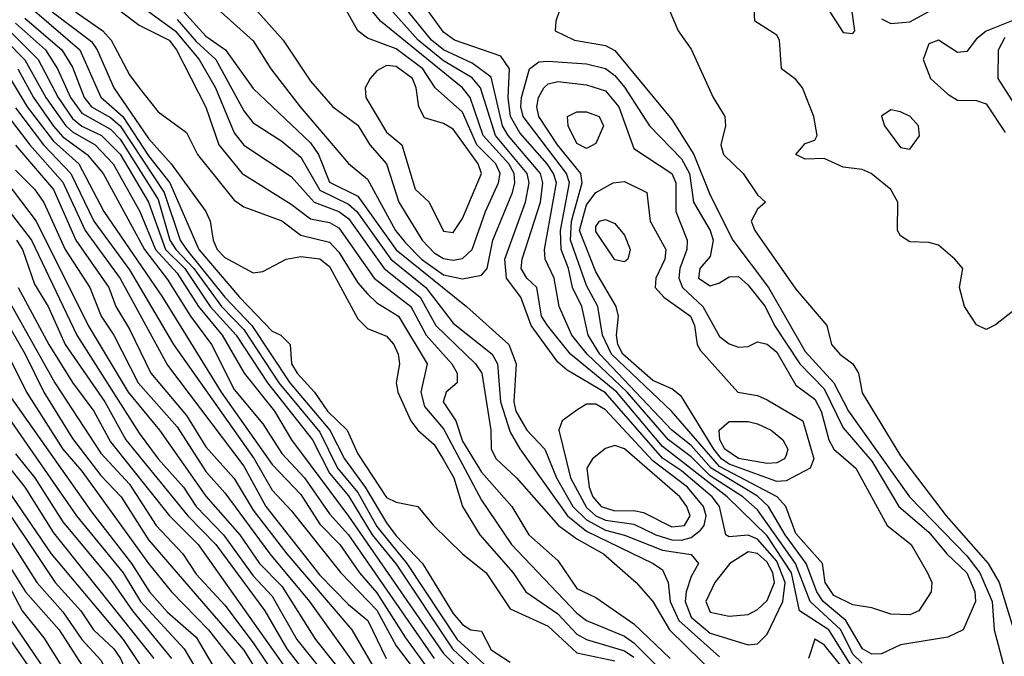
# Model space of a CAD drawing. Header units: metres. Extents: x -51132 to -49532, y -231222 to -229437.
# Tile 23 of 256: x -50770 to -50719, y -231180 to -231147. Entities that reach past the tile are written whole.
import ezdxf

# ---------------------------------------------------------------- set-up
doc = ezdxf.new("R2010")
doc.units = ezdxf.units.M
for name, color, linetype in [('CONTOUR_HALF', 8, 'Continuous'), ('CONTOUR_INDEX', 1, 'Continuous'), ('CONTOUR_INTER', 3, 'Continuous')]:
    doc.layers.add(name, color=color, linetype=linetype)

msp = doc.modelspace()

# ---------------------------------------------------------------- linework, layer by layer
at = {"layer": 'CONTOUR_HALF'}
for points, elevation in [([(-50741.67, -231145.259), (-50742.176, -231146.759), (-50742.221, -231147.259), (-50741.208, -231147.759), (-50739.58, -231148.025), (-50739.08, -231148.29), (-50736.08, -231151.927), (-50734.927, -231153.759), (-50734.08, -231155.896), (-50732.887, -231158.259), (-50731.014, -231160.759), (-50729.08, -231164.113), (-50727.584, -231165.759), (-50726.808, -231167.259), (-50723.601, -231171.759), (-50720.58, -231174.856), (-50719.904, -231175.759), (-50719.266, -231177.259), (-50719.147, -231178.759), (-50718.58, -231180.926)], 19.5), ([(-50762.08, -231145.867), (-50760.58, -231147.534), (-50759.534, -231148.259), (-50758.08, -231150.296), (-50755.08, -231153.149), (-50754.654, -231153.759), (-50754.08, -231155.211), (-50752.58, -231155.947), (-50750.58, -231158.782), (-50746.873, -231161.759), (-50744.646, -231163.759), (-50744.26, -231164.759), (-50744.381, -231166.759), (-50744.276, -231167.259), (-50743.7, -231168.259), (-50742.757, -231169.259), (-50742.148, -231170.759), (-50741.289, -231172.259), (-50740.58, -231172.976), (-50739.58, -231173.513), (-50738.58, -231173.768), (-50736.58, -231174.56), (-50735.08, -231174.789), (-50734.693, -231175.259), (-50735.08, -231175.941), (-50735.339, -231176.759), (-50735.386, -231177.259), (-50735.08, -231178.081), (-50734.08, -231178.926), (-50732.08, -231179.54), (-50731.58, -231179.479), (-50731.08, -231178.973), (-50730.26, -231177.259), (-50730.141, -231176.259), (-50730.58, -231175.146), (-50731.58, -231173.985), (-50732.08, -231173.77), (-50733.08, -231173.86), (-50733.243, -231173.759), (-50733.582, -231172.259), (-50733.97, -231171.759), (-50735.58, -231170.387), (-50736.58, -231169.722), (-50739.58, -231166.286), (-50741.58, -231165.107), (-50742.08, -231164.675), (-50743.474, -231162.759), (-50744.023, -231161.259), (-50744.776, -231160.259), (-50744.855, -231159.259), (-50743.779, -231156.259), (-50743.587, -231155.259), (-50743.682, -231154.759), (-50745.359, -231152.759), (-50746.136, -231150.259), (-50746.58, -231149.723), (-50748.08, -231148.837), (-50749.423, -231147.759), (-50750.74, -231146.259)], 18.5), ([(-50757.832, -231146.259), (-50756.51, -231147.759), (-50755.08, -231149.904), (-50753.899, -231151.259), (-50752.58, -231152.213), (-50751.953, -231153.259), (-50751.084, -231154.259), (-50750.429, -231156.259), (-50749.198, -231158.259), (-50748.58, -231158.929), (-50748.08, -231159.228), (-50747.58, -231159.316), (-50747.08, -231159.234), (-50746.57, -231158.759), (-50745.873, -231156.759), (-50745.19, -231155.259), (-50745.115, -231154.759), (-50745.333, -231154.259), (-50746.328, -231153.259), (-50747.08, -231151.54), (-50748.53, -231150.259), (-50749.178, -231149.259), (-50750.58, -231148.211), (-50752.08, -231147.652), (-50752.58, -231147.254), (-50753.418, -231145.759)], 17.5), ([(-50726.08, -231180.509), (-50726.58, -231180.025), (-50727.216, -231178.759), (-50728.821, -231177.259), (-50729.591, -231175.259), (-50731.58, -231172.451), (-50732.364, -231171.759), (-50734.08, -231170.656), (-50735.08, -231169.655), (-50736.269, -231168.759), (-50738.431, -231166.259), (-50740.543, -231164.259), (-50741.347, -231163.259), (-50742.007, -231161.759), (-50742.265, -231160.259), (-50742.749, -231159.259), (-50742.774, -231158.759), (-50742.155, -231155.259), (-50742.303, -231154.759), (-50742.643, -231154.259), (-50744.08, -231152.615), (-50744.563, -231151.759), (-50744.688, -231150.759), (-50744.621, -231149.259), (-50745.08, -231148.587), (-50747.503, -231147.759), (-50748.08, -231147.337), (-50749.23, -231145.759)], 19.5), ([(-50769.58, -231146.212), (-50767.185, -231148.259), (-50766.08, -231150.751), (-50764.935, -231151.759), (-50763.58, -231153.828), (-50762.466, -231155.259), (-50760.942, -231158.759), (-50758.808, -231161.259), (-50757.08, -231163.056), (-50756.625, -231163.259), (-50756.138, -231163.759), (-50756.064, -231164.759), (-50755.766, -231165.259), (-50754.86, -231166.259), (-50754.176, -231167.259), (-50753.147, -231168.259), (-50752.58, -231169.503), (-50751.08, -231171.803), (-50750.58, -231172.048), (-50749.439, -231172.259), (-50748.614, -231173.259), (-50747.091, -231174.759), (-50745.844, -231175.759), (-50744.58, -231177.64), (-50742.58, -231178.552), (-50741.08, -231179.969), (-50739.08, -231180.389)], 21.5), ([(-50767.417, -231146.259), (-50765.99, -231147.259), (-50765.554, -231147.759), (-50764.58, -231149.57), (-50764.08, -231150.258), (-50763.08, -231151.519), (-50761.58, -231152.604), (-50761.011, -231153.759), (-50759.08, -231156.161), (-50758.58, -231156.506), (-50756.58, -231157.248), (-50755.58, -231158.007), (-50754.08, -231158.37), (-50753.58, -231158.898), (-50752.58, -231160.509), (-50752.08, -231161.086), (-50751.58, -231161.559), (-50750.456, -231162.259), (-50748.945, -231164.759), (-50749.275, -231166.259), (-50749.08, -231167.015), (-50748.08, -231168.186), (-50746.08, -231171.929), (-50744.512, -231174.259), (-50741.08, -231177.876), (-50740.58, -231178.269), (-50738.58, -231179.09), (-50738.08, -231179.435), (-50735.08, -231182.466)], 20.5), ([(-50763.58, -231146.236), (-50762.181, -231147.259), (-50760.925, -231148.759), (-50760.068, -231150.259), (-50759.08, -231152.615), (-50758.58, -231153.262), (-50756.08, -231154.911), (-50754.88, -231156.259), (-50753.58, -231156.755), (-50753.08, -231157.125), (-50751.207, -231159.759), (-50749.319, -231161.259), (-50748.493, -231162.759), (-50746.408, -231164.759), (-50746.071, -231165.259), (-50745.597, -231168.259), (-50745.572, -231169.259), (-50745.319, -231169.759), (-50744.252, -231170.759), (-50742.048, -231173.259), (-50741.08, -231173.976), (-50739.672, -231174.759), (-50737.961, -231176.259), (-50737.08, -231177.259), (-50736.209, -231178.759), (-50733.657, -231181.259)], 19.5), ([(-50770.58, -231146.855), (-50769, -231148.259), (-50768.372, -231149.259), (-50767.685, -231150.759), (-50767.08, -231151.591), (-50765.58, -231152.43), (-50765.08, -231152.95), (-50763.08, -231156.131), (-50762.459, -231158.259), (-50762.151, -231158.759), (-50761.205, -231159.759), (-50759.753, -231161.759), (-50758.58, -231162.968), (-50756.73, -231165.759), (-50754.58, -231168.365), (-50753.65, -231170.259), (-50752.58, -231171.523), (-50751.58, -231173.314), (-50750.009, -231175.259), (-50747.374, -231179.259), (-50745.177, -231181.259)], 22.5), ([(-50772.37, -231147.259), (-50769.965, -231151.259), (-50768.58, -231153.064), (-50767.243, -231154.259), (-50765.923, -231156.759), (-50762.846, -231161.259), (-50759.759, -231166.259), (-50757.08, -231170.054), (-50755.58, -231171.636), (-50754.58, -231173.196), (-50753.528, -231174.259), (-50752.497, -231175.759), (-50751.58, -231176.813), (-50750.08, -231179.174), (-50747.58, -231182.622)], 24.5), ([(-50771.104, -231147.759), (-50770.08, -231148.791), (-50768.981, -231150.759), (-50767.922, -231152.259), (-50767.58, -231152.577), (-50766.383, -231153.259), (-50765.436, -231154.259), (-50764.048, -231156.759), (-50763.212, -231158.759), (-50762.08, -231159.996), (-50760.96, -231161.759), (-50759.711, -231163.259), (-50758.556, -231165.259), (-50756.959, -231167.259), (-50756.075, -231168.759), (-50753.08, -231172.769), (-50748.08, -231179.988), (-50745.58, -231182.473)], 23.5), ([(-50742.806, -231150.259), (-50742.58, -231150.04), (-50742.08, -231149.926), (-50740.58, -231150.096), (-50739.58, -231150.416), (-50738.871, -231151.259), (-50738.08, -231153.452), (-50736.08, -231154.763), (-50735.872, -231155.259), (-50735.873, -231156.759), (-50735.288, -231158.259), (-50735.306, -231158.759), (-50735.665, -231159.759), (-50735.717, -231160.259), (-50735.527, -231160.759), (-50734.464, -231161.759), (-50733.58, -231163.337), (-50733.08, -231163.708), (-50732.58, -231163.882), (-50732.08, -231163.857), (-50731.58, -231163.616), (-50731.08, -231163.726), (-50730.58, -231164.149), (-50729.58, -231165.889), (-50728.58, -231166.631), (-50728.242, -231167.259), (-50727.84, -231168.759), (-50727.58, -231169.248), (-50726.421, -231170.259), (-50724.766, -231173.259), (-50723.507, -231174.259), (-50722.654, -231175.759), (-50722.431, -231176.259), (-50722.469, -231176.759), (-50723.108, -231177.759), (-50723.58, -231177.956), (-50724.58, -231177.929), (-50725.58, -231177.594), (-50726.58, -231177.43), (-50727.58, -231176.954), (-50728.039, -231176.259), (-50728.166, -231175.259), (-50729.58, -231173.69), (-50730.099, -231172.259), (-50730.56, -231171.759), (-50733.58, -231170.161), (-50736.104, -231167.259), (-50739.263, -231164.259), (-50739.73, -231163.259), (-50739.971, -231161.759), (-50740.58, -231160.64), (-50741.412, -231158.259), (-50741.365, -231157.259), (-50740.802, -231155.259), (-50740.87, -231154.759), (-50742.088, -231153.259), (-50743.077, -231151.759), (-50743.179, -231151.259), (-50743.094, -231150.759), (-50742.806, -231150.259)], 20.5), ([(-50770.958, -231151.759), (-50769.822, -231153.259), (-50768.08, -231155.215), (-50766.918, -231157.759), (-50765.08, -231160.275), (-50762.58, -231164.839), (-50758.58, -231170.148), (-50757.419, -231172.259), (-50754.58, -231175.883), (-50753.08, -231177.42), (-50752.061, -231178.259), (-50751.093, -231180.259)], 25.5), ([(-50770.58, -231154.593), (-50769.58, -231155.583), (-50769.08, -231156.287), (-50767.962, -231158.759), (-50766.66, -231160.759), (-50766.072, -231162.259), (-50765.402, -231163.259), (-50764.133, -231165.759), (-50762.08, -231168.071), (-50760.58, -231170.422), (-50759.58, -231171.546), (-50757.217, -231174.759), (-50755.123, -231177.259), (-50752.273, -231181.259)], 26.5), ([(-50771.08, -231156.518), (-50769.738, -231158.259), (-50767.345, -231163.259), (-50764.08, -231168.411), (-50763.08, -231169.761), (-50761.74, -231171.259), (-50761.08, -231172.259), (-50759.64, -231173.759), (-50758.08, -231175.92), (-50757.08, -231176.973), (-50755.783, -231179.259), (-50753.4, -231182.259)], 27.5), ([(-50739.891, -231157.259), (-50739.58, -231157.182), (-50739.08, -231157.386), (-50738.58, -231157.996), (-50738.271, -231158.759), (-50738.392, -231159.259), (-50738.58, -231159.399), (-50739.08, -231159.307), (-50740.08, -231157.808), (-50740.08, -231157.543), (-50739.891, -231157.259)], 21.5), ([(-50772.949, -231159.259), (-50770.071, -231164.259), (-50769.077, -231166.259), (-50767.58, -231168.691), (-50766.08, -231170.634), (-50765.022, -231171.759), (-50763.58, -231174.023), (-50758.58, -231179.824), (-50757.372, -231181.759)], 29.5), ([(-50770.427, -231160.759), (-50768.818, -231163.759), (-50767.58, -231165.749), (-50766.463, -231167.259), (-50765.58, -231168.866), (-50762.482, -231172.759), (-50760.976, -231174.259), (-50754.614, -231183.259)], 28.5), ([(-50771.003, -231166.259), (-50766.58, -231172.551), (-50764.484, -231175.259), (-50763.533, -231176.759), (-50762.58, -231177.823), (-50761.08, -231179.132), (-50760.08, -231180.834)], 30.5), ([(-50733.593, -231168.259), (-50733.08, -231167.805), (-50732.08, -231167.793), (-50731.58, -231167.915), (-50730.869, -231168.259), (-50730.257, -231168.759), (-50729.994, -231169.259), (-50730.08, -231169.576), (-50730.164, -231169.759), (-50730.58, -231169.968), (-50731.08, -231170.011), (-50732.58, -231169.742), (-50733.297, -231169.259), (-50733.563, -231168.759), (-50733.593, -231168.259)], 21.5), ([(-50772.58, -231169.081), (-50768.704, -231174.759), (-50764.91, -231179.259), (-50763.248, -231181.759), (-50760.824, -231184.759), (-50760.08, -231186.387), (-50756.571, -231192.259), (-50754.634, -231197.259), (-50753.166, -231199.759), (-50751.493, -231203.259), (-50751.245, -231204.259), (-50751.189, -231207.259), (-50751.335, -231209.259), (-50752.49, -231214.259), (-50752.562, -231219.259), (-50752.159, -231221.759)], 32.5), ([(-50739.58, -231169.21), (-50740.263, -231169.759), (-50740.55, -231170.259), (-50740.424, -231171.259), (-50740.236, -231171.759), (-50739.802, -231172.259), (-50739.08, -231172.489), (-50738.08, -231172.47), (-50737.58, -231172.581), (-50736.08, -231173.33), (-50735.429, -231173.259), (-50735.122, -231172.759), (-50735.304, -231172.259), (-50735.671, -231171.759), (-50738.58, -231169.242), (-50739.08, -231169.065), (-50739.58, -231169.21)], 17.5), ([(-50770.58, -231169.492), (-50769.558, -231170.759), (-50768.08, -231173.071), (-50765.58, -231176.087), (-50764.417, -231177.759), (-50762.381, -231180.259)], 31.5), ([(-50772.58, -231171.334), (-50769.457, -231176.259), (-50768.08, -231177.8), (-50767.079, -231179.259), (-50766.08, -231180.339), (-50765.08, -231182.328), (-50763.08, -231184.688), (-50760.828, -231188.259), (-50759.381, -231190.259), (-50758.62, -231192.259), (-50757.45, -231194.259), (-50756.274, -231197.759), (-50754.454, -231201.259), (-50753.144, -231204.759), (-50752.922, -231207.759), (-50753.376, -231210.759), (-50753.654, -231213.759), (-50753.56, -231216.259), (-50753.865, -231219.259), (-50753.614, -231221.759)], 33.5), ([(-50771.273, -231175.759), (-50770.227, -231177.759), (-50769.08, -231179.176), (-50767.58, -231181.565), (-50766.58, -231182.705), (-50765.653, -231184.259), (-50763.81, -231186.759), (-50762.932, -231188.259), (-50761.47, -231190.259), (-50760.312, -231192.759), (-50759.08, -231194.572), (-50758.327, -231197.259), (-50757.08, -231199.456), (-50756.08, -231202.702), (-50755.311, -231204.259), (-50755.122, -231205.759), (-50754.704, -231207.259), (-50754.645, -231211.259), (-50754.857, -231213.759), (-50754.597, -231215.759), (-50755.172, -231218.759), (-50754.604, -231221.759)], 34.5), ([(-50771.566, -231178.259), (-50766.046, -231186.259), (-50764.245, -231189.259), (-50762.586, -231191.259), (-50761.562, -231193.259), (-50760.616, -231194.759), (-50760.012, -231197.259), (-50759.151, -231198.759), (-50757.674, -231202.259), (-50756.907, -231204.759), (-50756.172, -231207.759), (-50755.996, -231210.259), (-50756.161, -231211.259), (-50757.08, -231213.038), (-50757.58, -231213.669), (-50758.58, -231213.943), (-50758.824, -231214.759), (-50758.907, -231216.259), (-50758.689, -231219.759), (-50758.58, -231220.257), (-50757.709, -231221.259), (-50757.533, -231221.759)], 35.5), ([(-50726.58, -231181.421), (-50728.08, -231179.546), (-50728.58, -231179.246), (-50728.907, -231180.259)], 18.5)]:
    msp.add_lwpolyline(points, dxfattribs=dict(at, elevation=elevation))
at = {"layer": 'CONTOUR_INDEX'}
for points, elevation in [([(-50765.08, -231146.21), (-50764.08, -231146.965), (-50762.504, -231147.759), (-50762.109, -231148.259), (-50760.58, -231151.276), (-50759.89, -231153.259), (-50758.664, -231154.759), (-50756.08, -231156.372), (-50755.08, -231157.143), (-50754.08, -231157.331), (-50753.58, -231157.609), (-50751.732, -231160.259), (-50749.796, -231161.759), (-50749.002, -231163.259), (-50747.655, -231164.759), (-50747.361, -231165.259), (-50747.361, -231165.759), (-50747.941, -231166.259), (-50748.1, -231166.759), (-50747.443, -231167.759), (-50747.08, -231168.834), (-50746.08, -231170.465), (-50744.495, -231172.259), (-50743.606, -231173.759), (-50742.08, -231175.098), (-50741.08, -231176.578), (-50740.08, -231177.048), (-50738.08, -231178.44), (-50736.179, -231180.259)], 20), ([(-50743.571, -231149.259), (-50743.08, -231148.886), (-50742.58, -231148.847), (-50740.58, -231148.996), (-50739.58, -231149.236), (-50739.08, -231149.608), (-50738.58, -231150.219), (-50737.27, -231152.259), (-50735.58, -231153.994), (-50735.166, -231154.759), (-50734.953, -231156.259), (-50734.076, -231157.759), (-50733.922, -231158.259), (-50734.08, -231159.129), (-50734.611, -231159.759), (-50734.684, -231160.259), (-50734.08, -231160.662), (-50733.58, -231160.516), (-50733.08, -231160.191), (-50732.58, -231160.172), (-50732.08, -231160.638), (-50731.188, -231161.759), (-50730.69, -231162.759), (-50729.371, -231164.759), (-50728.08, -231166.09), (-50727.08, -231168.137), (-50725.58, -231169.891), (-50724.163, -231172.259), (-50722.58, -231173.61), (-50721.644, -231174.759), (-50720.582, -231175.759), (-50720.165, -231176.759), (-50720.13, -231177.259), (-50720.779, -231178.759), (-50721.58, -231179.143), (-50724.08, -231179.54), (-50725.08, -231180.02), (-50725.58, -231180.029), (-50726.079, -231179.759), (-50726.939, -231178.259), (-50728.13, -231177.259), (-50728.476, -231176.759), (-50729.029, -231175.259), (-50730.126, -231173.759), (-50731.007, -231172.259), (-50731.58, -231171.722), (-50734.022, -231170.259), (-50735.08, -231169.055), (-50736.089, -231168.259), (-50739.865, -231164.259), (-50740.482, -231163.259), (-50740.817, -231161.759), (-50741.309, -231160.759), (-50741.511, -231159.759), (-50741.9, -231158.759), (-50741.94, -231157.759), (-50741.467, -231155.259), (-50741.616, -231154.759), (-50743.902, -231151.759), (-50744.023, -231151.259), (-50743.978, -231150.759), (-50743.571, -231149.259)], 20), ([(-50770.58, -231151.314), (-50769.105, -231153.259), (-50767.661, -231154.759), (-50766.449, -231157.259), (-50764.58, -231159.819), (-50762.272, -231163.759), (-50758.038, -231169.759), (-50757.08, -231171.408), (-50756.08, -231172.483), (-50753.483, -231175.759), (-50751.58, -231177.719), (-50750.58, -231179.588), (-50749.679, -231180.759)], 25), ([(-50771.58, -231163.083), (-50769.986, -231166.259), (-50768.08, -231169.254), (-50767.08, -231170.417), (-50763.58, -231175.268), (-50762.374, -231176.759), (-50760.435, -231178.759), (-50758.58, -231181.141)], 30), ([(-50770.807, -231178.259), (-50768.08, -231182.26), (-50767.08, -231183.332), (-50764.019, -231188.259), (-50761.833, -231191.259), (-50761.08, -231192.831), (-50759.826, -231194.759), (-50759.31, -231197.259), (-50758.369, -231198.759), (-50757.58, -231200.6), (-50756.747, -231203.259), (-50756.225, -231204.259), (-50755.955, -231205.759), (-50755.501, -231207.259), (-50755.259, -231210.759), (-50755.746, -231213.759), (-50755.434, -231215.259), (-50755.58, -231215.877), (-50756.043, -231216.759), (-50756.212, -231218.259), (-50756.182, -231218.759), (-50755.539, -231220.259), (-50755.237, -231221.759)], 35)]:
    msp.add_lwpolyline(points, dxfattribs=dict(at, elevation=elevation))
at = {"layer": 'CONTOUR_INTER'}
for points, elevation in [([(-50736.602, -231145.259), (-50735.747, -231147.259), (-50735.08, -231148.217), (-50733.92, -231150.759), (-50733.297, -231151.759), (-50733.262, -231152.259), (-50733.514, -231153.259), (-50733.371, -231153.759), (-50732.345, -231154.759), (-50731.58, -231155.887), (-50731.167, -231156.259), (-50731.58, -231156.629), (-50731.915, -231157.259), (-50731.723, -231157.759), (-50729.58, -231160.838), (-50727.945, -231162.759), (-50727.706, -231163.759), (-50727.266, -231164.259), (-50726.577, -231164.759), (-50726.278, -231165.259), (-50726.08, -231166.288), (-50724.08, -231169.609), (-50721.678, -231172.759), (-50719.46, -231175.259), (-50718.889, -231176.259), (-50717.827, -231179.759)], 19), ([(-50717.228, -231161.259), (-50719.08, -231162.714), (-50719.58, -231162.959), (-50720.08, -231162.708), (-50720.706, -231161.759), (-50720.98, -231160.759), (-50720.795, -231159.759), (-50721.222, -231159.259), (-50722.08, -231158.526), (-50722.58, -231158.385), (-50723.58, -231158.36), (-50724.08, -231158.031), (-50724.224, -231157.759), (-50724.21, -231156.259), (-50724.58, -231155.608), (-50725.612, -231154.759), (-50726.08, -231154.549), (-50727.08, -231154.425), (-50728.08, -231153.978), (-50729.08, -231154.008), (-50729.572, -231153.759), (-50729.08, -231153.176), (-50728.58, -231153.007), (-50728.453, -231152.759), (-50728.623, -231151.759), (-50729.228, -231150.259), (-50729.58, -231149.815), (-50730.334, -231149.259), (-50730.424, -231147.759), (-50730.58, -231147.49), (-50731.719, -231146.759), (-50731.772, -231145.759)], 19), ([(-50725.08, -231146.632), (-50724.58, -231146.882), (-50723.58, -231146.781), (-50721.58, -231145.701)], 19), ([(-50770.08, -231146.587), (-50768.134, -231148.259), (-50767.58, -231149.17), (-50766.969, -231150.759), (-50766.58, -231151.249), (-50765.58, -231151.822), (-50765.08, -231152.261), (-50762.757, -231155.759), (-50761.926, -231158.259), (-50761.594, -231158.759), (-50759.579, -231161.259), (-50758.151, -231162.759), (-50756.16, -231165.759), (-50754.05, -231168.259), (-50753.291, -231169.759), (-50752.207, -231171.259), (-50751.08, -231173.118), (-50750.58, -231173.813), (-50749.185, -231175.259), (-50747.58, -231177.895), (-50747.08, -231178.476), (-50746.647, -231178.759), (-50746.08, -231178.817), (-50745.58, -231179.795), (-50744.58, -231180.458)], 22), ([(-50768.652, -231146.259), (-50766.58, -231147.812), (-50766.275, -231148.259), (-50765.402, -231150.259), (-50763.58, -231152.92), (-50762.4, -231154.259), (-50760.578, -231156.759), (-50760.339, -231157.259), (-50760.186, -231158.259), (-50759.974, -231158.759), (-50759.58, -231159.168), (-50758.08, -231159.979), (-50757.58, -231159.911), (-50756.357, -231159.259), (-50755.58, -231159.119), (-50754.58, -231159.24), (-50754.08, -231159.642), (-50752.58, -231162.393), (-50752.08, -231162.904), (-50751.08, -231163.315), (-50750.699, -231163.759), (-50750.467, -231164.259), (-50750.402, -231164.759), (-50750.572, -231165.759), (-50750.484, -231166.259), (-50749.797, -231167.759), (-50749.425, -231168.259), (-50748.58, -231169.016), (-50748.08, -231169.807), (-50747.542, -231170.759), (-50747.08, -231172.259), (-50746.175, -231173.759), (-50744.43, -231175.759), (-50743.766, -231176.759), (-50742.08, -231177.904), (-50741.08, -231178.972), (-50740.58, -231179.267), (-50738.58, -231179.85), (-50738.08, -231180.194)], 21), ([(-50759.785, -231146.259), (-50758.08, -231147.786), (-50757.15, -231149.259), (-50755.615, -231151.259), (-50753.08, -231154.231), (-50752.08, -231155.055), (-50750.609, -231157.759), (-50750.08, -231158.399), (-50749.236, -231159.259), (-50748.08, -231160.084), (-50747.08, -231160.291), (-50746.08, -231160.106), (-50745.789, -231159.759), (-50745.491, -231158.259), (-50744.463, -231155.759), (-50744.338, -231155.259), (-50744.378, -231154.759), (-50744.647, -231154.259), (-50745.994, -231152.759), (-50746.682, -231150.759), (-50747.08, -231150.265), (-50751.392, -231146.759), (-50751.8, -231146.259)], 18), ([(-50726.58, -231180.763), (-50727.84, -231178.759), (-50729.387, -231177.759), (-50729.802, -231175.759), (-50731.08, -231173.809), (-50733.176, -231171.759), (-50736.58, -231169.117), (-50738.974, -231166.259), (-50741.414, -231164.259), (-50742.617, -231162.759), (-50742.943, -231162.259), (-50743.177, -231160.759), (-50743.712, -231160.259), (-50744.007, -231159.759), (-50743.956, -231159.259), (-50742.996, -231156.259), (-50742.866, -231155.259), (-50742.989, -231154.759), (-50744.69, -231152.759), (-50744.979, -231152.259), (-50745.58, -231149.702), (-50746.58, -231148.951), (-50748.08, -231148.26), (-50748.714, -231147.759), (-50749.926, -231146.259)], 19), ([(-50727.781, -231146.259), (-50727.08, -231147.34), (-50726.58, -231147.406), (-50726.481, -231147.259), (-50726.615, -231146.259)], 19), ([(-50762.08, -231146.656), (-50761.08, -231147.822), (-50760.051, -231148.759), (-50758.58, -231151.459), (-50758.08, -231152.094), (-50756.58, -231153.068), (-50755.58, -231153.907), (-50754.58, -231155.637), (-50753.08, -231156.364), (-50752.641, -231156.759), (-50750.857, -231159.259), (-50749.013, -231160.759), (-50747.58, -231162.632), (-50745.524, -231164.259), (-50745.243, -231164.759), (-50745.089, -231166.759), (-50744.58, -231168.357), (-50744.08, -231169.229), (-50741.564, -231172.759), (-50740.58, -231173.559), (-50737.07, -231175.259), (-50736.58, -231175.605), (-50736.274, -231176.259), (-50736.178, -231177.259), (-50735.723, -231178.259), (-50733.58, -231180.166)], 19), ([(-50718.08, -231146.689), (-50719.58, -231147.27), (-50720.08, -231147.688), (-50720.58, -231148.344), (-50721.08, -231148.392), (-50722.08, -231147.755), (-50722.58, -231147.94), (-50722.891, -231148.759), (-50722.499, -231149.759), (-50721.58, -231150.598), (-50721.08, -231150.902), (-50720.08, -231150.925), (-50719.58, -231151.101), (-50718.58, -231152.608)], 19), ([(-50770.895, -231147.259), (-50769.378, -231148.759), (-50768.336, -231150.759), (-50767.58, -231151.865), (-50767.08, -231152.27), (-50766.045, -231152.759), (-50765.08, -231153.74), (-50763.579, -231156.259), (-50762.686, -231158.759), (-50761.68, -231159.759), (-50760.336, -231161.759), (-50758.976, -231163.259), (-50757.326, -231165.759), (-50754.97, -231168.759), (-50754.08, -231170.517), (-50753.08, -231171.699), (-50751.838, -231173.759), (-50750.58, -231175.303), (-50747.61, -231179.759), (-50745.453, -231181.759)], 23), ([(-50717.668, -231151.759), (-50718.935, -231149.759), (-50718.932, -231148.259), (-50718.58, -231147.597)], 19), ([(-50751.08, -231149.078), (-50751.58, -231149.369), (-50751.944, -231149.759), (-50752.198, -231150.259), (-50752.163, -231150.759), (-50751.08, -231152.596), (-50750.279, -231153.259), (-50749.58, -231155.577), (-50748.832, -231156.259), (-50748.08, -231157.786), (-50747.58, -231157.866), (-50747.08, -231157.124), (-50746.088, -231154.759), (-50746.269, -231154.259), (-50747.58, -231152.434), (-50748.08, -231152.136), (-50749.08, -231151.833), (-50749.385, -231151.259), (-50749.52, -231150.259), (-50749.72, -231149.759), (-50750.58, -231149.142), (-50751.08, -231149.078)], 17), ([(-50770.448, -231149.259), (-50769.63, -231150.759), (-50768.58, -231152.265), (-50768.08, -231152.841), (-50766.802, -231153.759), (-50765.961, -231154.759), (-50763.792, -231158.759), (-50762.58, -231160.339), (-50761.385, -231162.259), (-50760.267, -231163.759), (-50759.08, -231166.116), (-50757.58, -231167.916), (-50756.58, -231169.478), (-50755.38, -231170.759), (-50754.08, -231172.659), (-50753.08, -231173.762), (-50748.58, -231180.265)], 24), ([(-50741.568, -231151.759), (-50741.08, -231151.527), (-50740.58, -231151.521), (-50739.898, -231151.759), (-50739.673, -231152.259), (-50740.08, -231153.186), (-50740.58, -231153.443), (-50741.08, -231153.182), (-50741.533, -231152.259), (-50741.568, -231151.759)], 21), ([(-50725.08, -231151.747), (-50724.906, -231152.259), (-50724.08, -231153.402), (-50723.58, -231153.475), (-50723.08, -231152.786), (-50723.126, -231152.259), (-50723.562, -231151.759), (-50724.08, -231151.525), (-50724.58, -231151.418), (-50725.08, -231151.747)], 19), ([(-50770.58, -231153.274), (-50768.58, -231155.601), (-50767.402, -231158.259), (-50765.674, -231160.759), (-50765.293, -231161.759), (-50764.58, -231162.94), (-50763.469, -231165.259), (-50761.58, -231167.485), (-50760.58, -231169.137), (-50759.08, -231170.792), (-50758.08, -231172.464), (-50756.315, -231174.759), (-50752.907, -231178.759), (-50751.58, -231181.02)], 26), ([(-50771.08, -231155.172), (-50769.492, -231157.259), (-50766.758, -231162.759), (-50764.644, -231166.259), (-50763.01, -231168.259), (-50760.58, -231171.729), (-50758.778, -231173.759), (-50757.759, -231175.259), (-50756.58, -231176.458), (-50754.806, -231179.259), (-50752.819, -231181.759)], 27), ([(-50739.164, -231155.259), (-50738.58, -231155.185), (-50737.409, -231155.759), (-50737.227, -231157.259), (-50736.399, -231158.759), (-50736.462, -231159.259), (-50736.932, -231160.259), (-50736.969, -231160.759), (-50736.503, -231161.259), (-50735.106, -231162.259), (-50734.901, -231162.759), (-50734.764, -231163.759), (-50734.58, -231164.066), (-50732.623, -231166.259), (-50731.58, -231166.434), (-50731.08, -231166.651), (-50729.202, -231167.759), (-50728.622, -231169.759), (-50728.819, -231170.259), (-50730.08, -231170.914), (-50730.58, -231170.949), (-50733.08, -231170.037), (-50733.485, -231169.759), (-50733.888, -231169.259), (-50735.58, -231166.486), (-50736.08, -231166.09), (-50737.08, -231165.65), (-50738.658, -231164.259), (-50738.918, -231163.759), (-50738.994, -231163.259), (-50738.882, -231162.259), (-50739.009, -231161.759), (-50740.08, -231159.922), (-50740.942, -231157.759), (-50740.58, -231156.408), (-50740.08, -231155.761), (-50739.164, -231155.259)], 21), ([(-50770.516, -231158.259), (-50770.209, -231158.759), (-50769.58, -231160.572), (-50768.862, -231161.759), (-50767.957, -231163.759), (-50765.871, -231166.759), (-50764.776, -231168.759), (-50761.512, -231172.759), (-50760.051, -231174.259), (-50757.472, -231177.759), (-50756.32, -231179.759), (-50753.598, -231183.259)], 28), ([(-50771.027, -231161.259), (-50768.505, -231165.759), (-50766.08, -231169.463), (-50764.58, -231171.1), (-50763.174, -231173.259), (-50761.775, -231174.759), (-50761.08, -231175.831), (-50759.58, -231177.454), (-50758.08, -231179.441), (-50751.58, -231189.073)], 29), ([(-50771.542, -231166.759), (-50767.361, -231172.759), (-50764.921, -231175.759), (-50764.003, -231177.259), (-50761.714, -231179.759), (-50760.81, -231181.259), (-50757.931, -231184.759), (-50756.777, -231187.259), (-50755.428, -231188.759), (-50754.482, -231190.259), (-50753.805, -231191.759), (-50752.93, -231193.259), (-50751.06, -231197.759), (-50748.58, -231201.632), (-50748.399, -231202.259), (-50748.465, -231203.759), (-50748.158, -231206.759), (-50748.212, -231207.759), (-50749.939, -231212.759), (-50750.677, -231217.259), (-50750.422, -231218.759), (-50748.597, -231221.759)], 31), ([(-50741.08, -231167.2), (-50741.852, -231167.759), (-50742.029, -231168.259), (-50741.408, -231170.759), (-50740.58, -231172.321), (-50740.08, -231172.761), (-50739.58, -231172.993), (-50738.08, -231173.201), (-50736.934, -231173.759), (-50736.08, -231174.02), (-50735.58, -231174.04), (-50735.08, -231173.898), (-50734.58, -231173.511), (-50734.385, -231173.259), (-50734.282, -231172.759), (-50734.416, -231172.259), (-50735.261, -231171.259), (-50737.08, -231169.875), (-50739.58, -231167.184), (-50740.08, -231166.879), (-50740.58, -231166.895), (-50741.08, -231167.2)], 18), ([(-50771.08, -231169.998), (-50770.08, -231171.259), (-50768.58, -231173.652), (-50763.3, -231180.259)], 32), ([(-50771.842, -231171.259), (-50768.496, -231176.259), (-50767.143, -231177.759), (-50766.481, -231178.759), (-50765.408, -231179.759), (-50765.058, -231180.259), (-50764.409, -231181.759), (-50762.687, -231183.759), (-50758.522, -231190.259), (-50756.429, -231194.759), (-50755.389, -231197.759), (-50753.658, -231200.759), (-50752.36, -231203.759), (-50752.098, -231204.759), (-50752.194, -231209.259), (-50752.671, -231211.259), (-50753.08, -231213.971), (-50753.068, -231216.759), (-50753.27, -231219.759), (-50753, -231221.759)], 33), ([(-50772.862, -231172.259), (-50770.047, -231176.759), (-50768.28, -231178.759), (-50765.58, -231182.955), (-50763.399, -231185.759), (-50761.866, -231188.259), (-50760.657, -231189.759), (-50759.308, -231192.759), (-50758.311, -231194.259), (-50757.323, -231197.259), (-50755.661, -231200.759), (-50754.644, -231203.259), (-50753.819, -231207.259), (-50754.239, -231213.759), (-50754.055, -231215.759), (-50754.473, -231218.759), (-50754.124, -231221.759)], 34), ([(-50732.08, -231174.659), (-50733.046, -231175.259), (-50733.832, -231176.259), (-50734.294, -231177.259), (-50734.08, -231177.82), (-50733.08, -231178.041), (-50732.08, -231177.937), (-50731.58, -231177.688), (-50731.08, -231177.207), (-50730.69, -231176.259), (-50730.774, -231175.759), (-50731.08, -231175.2), (-50731.58, -231174.744), (-50732.08, -231174.659)], 18)]:
    msp.add_lwpolyline(points, dxfattribs=dict(at, elevation=elevation))

doc.saveas('drawing.dxf')
